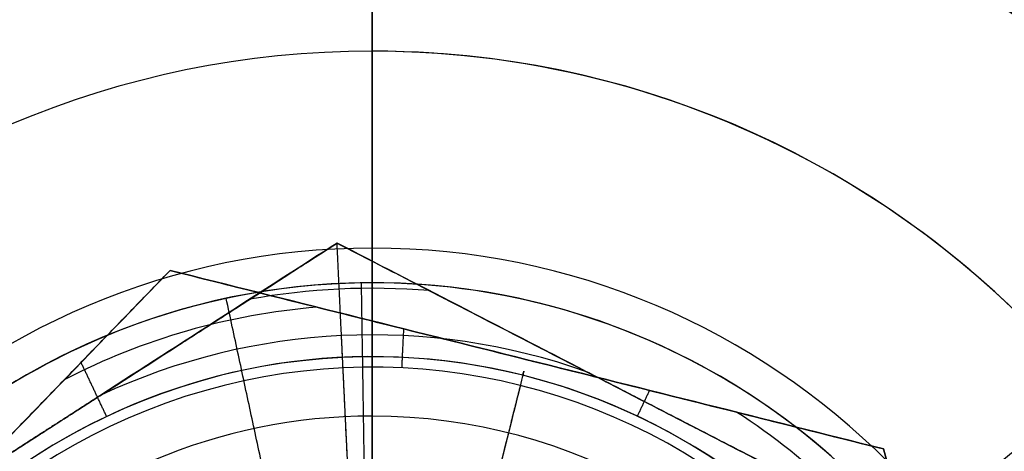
# Model space of a CAD drawing. Header units: millimetres. Extents: x -5.9 to 8.2, y -1.3 to -0.5.
# Tile 52 of 107: x 1.1689 to 1.2115, y -0.8355 to -0.8169. Entities that reach past the tile are written whole.
import ezdxf

# ---------------------------------------------------------------- set-up
doc = ezdxf.new("R2010")
doc.units = ezdxf.units.MM
doc.header["$MEASUREMENT"] = 0
for name, color, linetype, true_color in [('IGES level 1', 7, 'Continuous', 0xffffff), ('IGES level 24', 7, 'Continuous', 0xffffff), ('IGES level 3', 7, 'Continuous', 0xffffff), ('IGES level 31', 7, 'Continuous', 0xcbd2ef), ('IGES level 35', 7, 'Continuous', 0xcbd2ef), ('IGES level 47', 7, 'Continuous', 0xffffff), ('IGES level 5', 7, 'Continuous', 0xffffff), ('IGES level 7', 7, 'Continuous', 0xffffff)]:
    doc.layers.add(name, color=color, linetype=linetype, true_color=true_color)

msp = doc.modelspace()

# ---------------------------------------------------------------- linework, layer by layer
at = {"layer": 'IGES level 1'}
for centre, radius, start, end in [((1.184160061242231, -0.8582795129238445, -10.18994323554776), 0.05, 90, 270), ((1.184160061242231, -0.8582795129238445, -10.15972501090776), 0.05000000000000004, 90.00000002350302, 269.9999999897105), ((1.184160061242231, -0.8582795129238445, -10.18994323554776), 0.05, 90, 270), ((1.184160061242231, -0.8582795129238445, -10.18994323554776), 0.05, 270.0000000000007, 90.00000000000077), ((1.184160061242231, -0.8582795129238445, -10.15974166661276), 0.05000000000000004, 270, 90.00000002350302), ((1.184160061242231, -0.8582795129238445, -10.18994323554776), 0.05, 270.0000000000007, 90.00000000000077), ((1.18416006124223, -0.8582795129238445, -10.30494323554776), 0.04000000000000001, 90, 270), ((1.18416006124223, -0.8582795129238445, -10.34494323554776), 0.04000000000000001, 90, 270), ((1.184160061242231, -0.8582795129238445, -10.32494323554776), 0.04000000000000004, 90.00000001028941, 269.999999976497), ((1.18416006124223, -0.8582795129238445, -10.30494323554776), 0.04000000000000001, 90, 270), ((1.18416006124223, -0.8582795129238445, -10.34494323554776), 0.04000000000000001, 90, 270), ((1.184160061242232, -0.8582795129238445, -10.34494323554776), 0.04000000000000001, 269.999999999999, 89.99999999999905), ((1.184160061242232, -0.8582795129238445, -10.30494323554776), 0.04000000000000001, 270.000000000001, 90.00000000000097), ((1.184160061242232, -0.8582795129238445, -10.34494323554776), 0.04000000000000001, 270.000000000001, 90.00000000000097), ((1.184160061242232, -0.8582795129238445, -10.30494323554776), 0.04000000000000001, 269.999999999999, 89.99999999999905), ((1.184160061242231, -0.8582795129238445, -10.32494323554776), 0.04000000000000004, 269.999999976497, 90), ((1.184160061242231, -0.8582795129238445, -10.29893462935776), 0.03000000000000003, 90.00000001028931, 269.999999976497), ((1.184160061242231, -0.8582795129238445, -10.29893462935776), 0.03000000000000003, 269.999999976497, 90)]:
    msp.add_arc(centre, radius, start, end, dxfattribs=at)
for points in [[(1.184160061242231, -0.7332795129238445, -10.34494323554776), (1.184160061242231, -0.7757795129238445, -10.34494323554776), (1.184160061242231, -0.8182795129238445, -10.34494323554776)], [(1.184160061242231, -0.8082795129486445, -10.18994323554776), (1.184160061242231, -0.8232795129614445, -10.18994323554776), (1.184160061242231, -0.8382795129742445, -10.18994323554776)], [(1.184160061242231, -0.8182795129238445, -10.30494323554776), (1.184160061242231, -0.8182795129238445, -10.32494323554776), (1.184160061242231, -0.8182795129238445, -10.34494323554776)], [(1.184160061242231, -0.8382795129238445, -10.29292602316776), (1.184160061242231, -0.8282795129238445, -10.29893462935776), (1.184160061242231, -0.8182795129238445, -10.30494323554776)], [(1.184160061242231, -0.8182795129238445, -10.30494323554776), (1.184160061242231, -0.8282795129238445, -10.29893462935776), (1.184160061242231, -0.8382795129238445, -10.29292602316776)], [(1.184160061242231, -0.8182795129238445, -10.34494323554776), (1.184160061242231, -0.8182795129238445, -10.32494323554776), (1.184160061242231, -0.8182795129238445, -10.30494323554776)], [(1.19962027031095, -0.8455916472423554, -10.29292602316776), (1.207350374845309, -0.8392477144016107, -10.29893462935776), (1.215080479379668, -0.8329037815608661, -10.30494323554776)]]:
    msp.add_open_spline(points, degree=2, dxfattribs=at)
for points, knots in [([(1.184160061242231, -0.9082795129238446, -10.13629406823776), (1.170888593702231, -0.9082795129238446, -10.13629406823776), (1.157979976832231, -0.9028141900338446, -10.13474131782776), (1.139613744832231, -0.8844397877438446, -10.13144193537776), (1.134165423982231, -0.8714041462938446, -10.12994457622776), (1.134154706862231, -0.8451957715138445, -10.12994189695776), (1.139547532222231, -0.8321758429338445, -10.13143087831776), (1.158082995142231, -0.8136514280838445, -10.13475898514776), (1.171076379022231, -0.8082795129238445, -10.13629406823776), (1.184160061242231, -0.8082795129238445, -10.13629406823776)], [1, 1, 1, 1, 1.25, 1.25, 1.5, 1.5, 1.75, 1.75, 2, 2, 2, 2]), ([(1.184160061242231, -0.9082795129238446, -10.13629406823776), (1.170888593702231, -0.9082795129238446, -10.13629406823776), (1.157979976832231, -0.9028141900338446, -10.13474131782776), (1.139613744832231, -0.8844397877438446, -10.13144193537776), (1.134165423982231, -0.8714041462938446, -10.12994457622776), (1.134154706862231, -0.8451957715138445, -10.12994189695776), (1.139547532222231, -0.8321758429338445, -10.13143087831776), (1.158082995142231, -0.8136514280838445, -10.13475898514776), (1.171076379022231, -0.8082795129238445, -10.13629406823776), (1.184160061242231, -0.8082795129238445, -10.13629406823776)], [0, 0, 0, 0, 0.25, 0.25, 0.5, 0.5, 0.75, 0.75, 1, 1, 1, 1]), ([(1.184160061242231, -0.8082795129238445, -10.13629406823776), (1.197240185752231, -0.8082795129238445, -10.13629406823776), (1.210273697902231, -0.8136913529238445, -10.13475212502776), (1.228723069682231, -0.8321229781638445, -10.13144006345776), (1.234156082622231, -0.8450734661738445, -10.12994423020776), (1.234164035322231, -0.8714554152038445, -10.12994224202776), (1.228704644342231, -0.8844366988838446, -10.13144182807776), (1.210360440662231, -0.9027987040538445, -10.13473809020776), (1.197427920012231, -0.9082795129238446, -10.13629406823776), (1.184160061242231, -0.9082795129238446, -10.13629406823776)], [1, 1, 1, 1, 1.25, 1.25, 1.5, 1.5, 1.75, 1.75, 2, 2, 2, 2]), ([(1.184160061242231, -0.8082795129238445, -10.13629406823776), (1.197240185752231, -0.8082795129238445, -10.13629406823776), (1.210273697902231, -0.8136913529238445, -10.13475212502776), (1.228723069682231, -0.8321229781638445, -10.13144006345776), (1.234156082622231, -0.8450734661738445, -10.12994423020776), (1.234164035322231, -0.8714554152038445, -10.12994224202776), (1.228704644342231, -0.8844366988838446, -10.13144182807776), (1.210360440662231, -0.9027987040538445, -10.13473809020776), (1.197427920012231, -0.9082795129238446, -10.13629406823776), (1.184160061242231, -0.9082795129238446, -10.13629406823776)], [0, 0, 0, 0, 0.25, 0.25, 0.5, 0.5, 0.75, 0.75, 1, 1, 1, 1])]:
    msp.add_open_spline(points, degree=3, knots=knots, dxfattribs=at)
at = {"layer": 'IGES level 24', "extrusion": (1, 0, 0)}
for radius, end in [(0.4080000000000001, 359.9999999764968), (0.4000000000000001, 359.999999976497)]:
    msp.add_arc((-0.8582795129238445, -10.74479704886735, 1.184160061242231), radius, 180.0000000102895, end, dxfattribs=at)
at = {"layer": 'IGES level 24'}
for points in [[(1.184160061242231, -0.7446371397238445, -10.35294323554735), (1.184160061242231, -0.7917083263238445, -10.35294323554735), (1.184160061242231, -0.8387795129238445, -10.35294323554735)], [(1.184160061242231, -0.7457795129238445, -10.36094323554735), (1.184160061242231, -0.7922795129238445, -10.36094323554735), (1.184160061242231, -0.8387795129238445, -10.36094323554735)]]:
    msp.add_open_spline(points, degree=2, dxfattribs=at)
at = {"layer": 'IGES level 3'}
for points in [[(1.184160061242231, -0.7447795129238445, -10.36094323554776), (1.184160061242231, -0.7915295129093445, -10.36094323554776), (1.184160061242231, -0.8382795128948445, -10.36094323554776)], [(1.184160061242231, -0.7682795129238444, -10.37094323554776), (1.184160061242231, -0.8032795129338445, -10.37094323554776), (1.184160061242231, -0.8382795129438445, -10.37094323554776)]]:
    msp.add_open_spline(points, degree=2, dxfattribs=at)
at = {"layer": 'IGES level 31'}
for centre, radius, start, end in [((1.184160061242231, -0.8582795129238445, -10.16702831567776), 0.02904797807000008, 94.70969376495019, 117.2156186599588), ((1.184160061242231, -0.8582795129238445, -10.18885815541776), 0.02904797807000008, 94.70969378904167, 117.2154895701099), ((1.184160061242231, -0.8582795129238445, -10.16612487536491), 0.02681188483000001, 345.9626229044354, 165.9626229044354), ((1.184160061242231, -0.8582795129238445, -10.16612487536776), 0.02681188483, 345.9626229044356, 165.9626229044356), ((1.184160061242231, -0.8582795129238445, -10.18994323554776), 0.0263623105, 345.9626229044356, 165.9626229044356), ((1.184160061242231, -0.8582795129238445, -10.18994323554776), 0.0263623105, 345.9626229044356, 165.9626229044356), ((1.184160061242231, -0.8582795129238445, -10.16702831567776), 0.02904797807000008, 34.70975623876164, 57.21556956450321), ((1.184160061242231, -0.8582795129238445, -10.18885815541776), 0.02904797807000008, 34.70962714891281, 57.21556954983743)]:
    msp.add_arc(centre, radius, start, end, dxfattribs=at)
at = {"layer": 'IGES level 31', "extrusion": (0.9701377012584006, -0.2425548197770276, 0)}
msp.add_arc((-0.5454255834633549, -10.16294323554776, 1.356978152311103), 0.02699999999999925, 353.2326266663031, 90, dxfattribs=at)
at = {"layer": 'IGES level 31'}
for points, knots in [([(1.175425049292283, -0.8277417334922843, -10.16812505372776), (1.171766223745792, -0.8315256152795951, -10.16706175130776), (1.168098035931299, -0.835319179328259, -10.16640908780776), (1.160732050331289, -0.8429369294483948, -10.16640248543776), (1.157013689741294, -0.8467823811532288, -10.16705919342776), (1.153346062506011, -0.8505753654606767, -10.16812505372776)], [6.141592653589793, 6.141592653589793, 6.141592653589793, 6.141592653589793, 6.641592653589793, 6.641592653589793, 7.141592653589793, 7.141592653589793, 7.141592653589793, 7.141592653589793]), ([(1.153346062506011, -0.8505753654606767, -10.18776141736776), (1.157004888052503, -0.8467914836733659, -10.18882471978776), (1.16067307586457, -0.8429979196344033, -10.18947738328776), (1.168039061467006, -0.8353801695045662, -10.18948398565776), (1.171757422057, -0.8315347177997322, -10.18882727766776), (1.175425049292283, -0.8277417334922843, -10.18776141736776)], [7.283185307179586, 7.283185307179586, 7.283185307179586, 7.283185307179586, 7.783185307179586, 7.783185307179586, 8.283185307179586, 8.283185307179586, 8.283185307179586, 8.283185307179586]), ([(1.175425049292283, -0.8277417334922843, -10.16812505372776), (1.171766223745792, -0.8315256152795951, -10.16706175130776), (1.168098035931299, -0.835319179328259, -10.16640908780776), (1.160732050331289, -0.8429369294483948, -10.16640248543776), (1.157013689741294, -0.8467823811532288, -10.16705919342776), (1.153346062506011, -0.8505753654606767, -10.16812505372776)], [1, 1, 1, 1, 1.5, 1.5, 2, 2, 2, 2]), ([(1.153346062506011, -0.8505753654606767, -10.18776141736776), (1.157004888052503, -0.8467914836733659, -10.18882471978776), (1.16067307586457, -0.8429979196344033, -10.18947738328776), (1.168039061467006, -0.8353801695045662, -10.18948398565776), (1.171757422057, -0.8315347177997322, -10.18882727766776), (1.175425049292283, -0.8277417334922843, -10.18776141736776)], [3, 3, 3, 3, 3.5, 3.5, 4, 4, 4, 4]), ([(1.206239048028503, -0.8354458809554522, -10.16812505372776), (1.201150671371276, -0.8341736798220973, -10.16706549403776), (1.195980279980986, -0.8328809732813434, -10.16640629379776), (1.185696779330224, -0.8303098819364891, -10.16640525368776), (1.180516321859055, -0.829014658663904, -10.16706489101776), (1.175425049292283, -0.8277417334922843, -10.16812505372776)], [5.141592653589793, 5.141592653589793, 5.141592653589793, 5.141592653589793, 5.641592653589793, 5.641592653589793, 6.141592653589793, 6.141592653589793, 6.141592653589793, 6.141592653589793]), ([(1.175425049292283, -0.8277417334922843, -10.18776141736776), (1.180516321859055, -0.829014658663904, -10.18882158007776), (1.185696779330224, -0.8303098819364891, -10.18948121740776), (1.195980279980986, -0.8328809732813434, -10.18948017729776), (1.201150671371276, -0.8341736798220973, -10.18882097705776), (1.206239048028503, -0.8354458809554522, -10.18776141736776)], [8.283185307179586, 8.283185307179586, 8.283185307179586, 8.283185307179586, 8.783185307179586, 8.783185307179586, 9.283185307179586, 9.283185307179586, 9.283185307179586, 9.283185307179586]), ([(1.206239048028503, -0.8354458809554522, -10.16812505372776), (1.201150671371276, -0.8341736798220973, -10.16706549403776), (1.195980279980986, -0.8328809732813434, -10.16640629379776), (1.185696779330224, -0.8303098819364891, -10.16640525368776), (1.180516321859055, -0.829014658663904, -10.16706489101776), (1.175425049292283, -0.8277417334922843, -10.16812505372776)], [1, 1, 1, 1, 1.5, 1.5, 2, 2, 2, 2]), ([(1.175425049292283, -0.8277417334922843, -10.18776141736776), (1.180516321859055, -0.829014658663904, -10.18882158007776), (1.185696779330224, -0.8303098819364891, -10.18948121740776), (1.195980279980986, -0.8328809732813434, -10.18948017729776), (1.201150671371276, -0.8341736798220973, -10.18882097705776), (1.206239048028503, -0.8354458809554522, -10.18776141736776)], [3, 3, 3, 3, 3.5, 3.5, 4, 4, 4, 4]), ([(1.214974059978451, -0.8659836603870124, -10.16812505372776), (1.213526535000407, -0.8609230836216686, -10.16706175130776), (1.21207530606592, -0.8558495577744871, -10.16640908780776), (1.20916113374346, -0.8456615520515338, -10.16640248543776), (1.207690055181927, -0.84051863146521, -10.16705919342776), (1.206239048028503, -0.8354458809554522, -10.16812505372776)], [4.141592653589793, 4.141592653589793, 4.141592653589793, 4.141592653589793, 4.641592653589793, 4.641592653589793, 5.141592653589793, 5.141592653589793, 5.141592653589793, 5.141592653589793]), ([(1.206239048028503, -0.8354458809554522, -10.18776141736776), (1.207686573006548, -0.840506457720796, -10.18882471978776), (1.209137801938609, -0.8455799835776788, -10.18947738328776), (1.212051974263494, -0.8557679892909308, -10.18948398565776), (1.213523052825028, -0.8609109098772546, -10.18882727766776), (1.214974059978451, -0.8659836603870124, -10.18776141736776)], [9.283185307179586, 9.283185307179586, 9.283185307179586, 9.283185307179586, 9.783185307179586, 9.783185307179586, 10.28318530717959, 10.28318530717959, 10.28318530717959, 10.28318530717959]), ([(1.214974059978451, -0.8659836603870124, -10.16812505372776), (1.213526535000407, -0.8609230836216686, -10.16706175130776), (1.21207530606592, -0.8558495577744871, -10.16640908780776), (1.20916113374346, -0.8456615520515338, -10.16640248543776), (1.207690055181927, -0.84051863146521, -10.16705919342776), (1.206239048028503, -0.8354458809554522, -10.16812505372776)], [1, 1, 1, 1, 1.5, 1.5, 2, 2, 2, 2]), ([(1.206239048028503, -0.8354458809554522, -10.18776141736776), (1.207686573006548, -0.840506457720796, -10.18882471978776), (1.209137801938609, -0.8455799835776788, -10.18947738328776), (1.212051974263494, -0.8557679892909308, -10.18948398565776), (1.213523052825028, -0.8609109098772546, -10.18882727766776), (1.214974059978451, -0.8659836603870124, -10.18776141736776)], [3, 3, 3, 3, 3.5, 3.5, 4, 4, 4, 4])]:
    msp.add_open_spline(points, degree=3, knots=knots, dxfattribs=at)
for points in [[(1.153346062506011, -0.8505753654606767, -10.17794323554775), (1.164385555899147, -0.8391585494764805, -10.17794323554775), (1.175425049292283, -0.8277417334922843, -10.17794323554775)], [(1.175425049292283, -0.8277417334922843, -10.18776141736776), (1.175425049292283, -0.8277417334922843, -10.17794323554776), (1.175425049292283, -0.8277417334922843, -10.16812505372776)], [(1.175425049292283, -0.8277417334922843, -10.16812505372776), (1.175425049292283, -0.8277417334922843, -10.17794323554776), (1.175425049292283, -0.8277417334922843, -10.18776141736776)], [(1.175425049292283, -0.8277417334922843, -10.17794323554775), (1.190832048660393, -0.8315938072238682, -10.17794323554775), (1.206239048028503, -0.8354458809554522, -10.17794323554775)], [(1.185442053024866, -0.8319483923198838, -10.18994323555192), (1.185482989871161, -0.831107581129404, -10.18960312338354), (1.185523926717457, -0.8302667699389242, -10.18926301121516)], [(1.172685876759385, -0.8340468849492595, -10.16612487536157), (1.172134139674, -0.8328816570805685, -10.16664576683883), (1.171582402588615, -0.8317164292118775, -10.16716665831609)], [(1.190832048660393, -0.8315938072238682, -10.18948069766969), (1.190832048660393, -0.8315938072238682, -10.17794323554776), (1.190832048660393, -0.8315938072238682, -10.16640577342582)], [(1.190554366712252, -0.8327044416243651, -10.18994323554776), (1.189176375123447, -0.8382159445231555, -10.18994323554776), (1.187798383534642, -0.8437274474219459, -10.18994323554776)], [(1.195612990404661, -0.8340368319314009, -10.16612487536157), (1.195876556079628, -0.8334789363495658, -10.16637416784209), (1.196140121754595, -0.8329210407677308, -10.1666234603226)], [(1.206239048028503, -0.8354458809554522, -10.16812505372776), (1.206239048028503, -0.8354458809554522, -10.17794323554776), (1.206239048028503, -0.8354458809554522, -10.18776141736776)], [(1.206239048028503, -0.8354458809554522, -10.17794323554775), (1.210606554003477, -0.8507147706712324, -10.17794323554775), (1.214974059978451, -0.8659836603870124, -10.17794323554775)], [(1.206239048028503, -0.8354458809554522, -10.18776141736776), (1.206239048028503, -0.8354458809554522, -10.17794323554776), (1.206239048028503, -0.8354458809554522, -10.16812505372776)]]:
    msp.add_open_spline(points, degree=2, dxfattribs=at)
at = {"layer": 'IGES level 35'}
for centre, radius, start, end in [((1.184160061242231, -0.8582795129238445, -10.33895523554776), 0.02976626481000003, 85.24921362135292, 100.243883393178), ((1.184160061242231, -0.8582795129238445, -10.35893123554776), 0.02976626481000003, 85.2492037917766, 100.2438735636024), ((1.184160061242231, -0.8582795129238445, -10.33694323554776), 0.02775426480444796, 70.50808552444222, 114.9850016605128), ((1.184160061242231, -0.8582795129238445, -10.36094323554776), 0.02775426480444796, 70.50808552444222, 114.9850016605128), ((1.184160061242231, -0.8582795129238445, -10.36094323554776), 0.02775426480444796, 70.50808552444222, 114.9850016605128), ((1.18416006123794, -0.8582795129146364, -10.33694323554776), 0.02775426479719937, 70.50808550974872, 114.9850016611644)]:
    msp.add_arc(centre, radius, start, end, dxfattribs=at)
for points, degree in [([(1.155930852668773, -0.8437383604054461, -10.34894323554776), (1.169284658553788, -0.8351500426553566, -10.34894323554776), (1.182638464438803, -0.8265617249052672, -10.34894323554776)], 2), ([(1.172437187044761, -0.8331225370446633, -10.36094323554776), (1.176011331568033, -0.8308238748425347, -10.36036933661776), (1.179440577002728, -0.8286184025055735, -10.35884431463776), (1.182638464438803, -0.8265617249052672, -10.35694323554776)], 3), ([(1.182638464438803, -0.8265617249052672, -10.34094323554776), (1.179423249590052, -0.8286295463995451, -10.33903185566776), (1.175984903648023, -0.8308408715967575, -10.33751289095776), (1.172437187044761, -0.8331225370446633, -10.33694323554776)], 3), ([(1.172437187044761, -0.8331225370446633, -10.36094323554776), (1.176011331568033, -0.8308238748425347, -10.36036933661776), (1.179440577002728, -0.8286184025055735, -10.35884431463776), (1.182638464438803, -0.8265617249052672, -10.35694323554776)], 3), ([(1.182638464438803, -0.8265617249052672, -10.34094323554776), (1.179423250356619, -0.828629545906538, -10.33903185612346), (1.175984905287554, -0.8308408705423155, -10.33751289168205), (1.172437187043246, -0.8331225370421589, -10.33694323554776)], 3), ([(1.193420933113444, -0.832115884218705, -10.33694323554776), (1.189643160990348, -0.8301699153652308, -10.33751713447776), (1.186018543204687, -0.8283028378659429, -10.33904215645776), (1.182638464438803, -0.8265617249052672, -10.34094323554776)], 3), ([(1.182638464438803, -0.8265617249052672, -10.34094323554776), (1.182638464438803, -0.8265617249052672, -10.34894323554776), (1.182638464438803, -0.8265617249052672, -10.35694323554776)], 2), ([(1.182638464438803, -0.8265617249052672, -10.35694323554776), (1.186036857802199, -0.8283122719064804, -10.35885461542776), (1.189671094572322, -0.8301843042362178, -10.36037358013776), (1.193420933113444, -0.832115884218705, -10.36094323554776)], 3), ([(1.182638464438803, -0.8265617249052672, -10.34894323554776), (1.196753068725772, -0.8338323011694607, -10.34894323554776), (1.210867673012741, -0.8411028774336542, -10.34894323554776)], 2), ([(1.182638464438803, -0.8265617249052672, -10.35694323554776), (1.182638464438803, -0.8265617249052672, -10.34894323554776), (1.182638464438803, -0.8265617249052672, -10.34094323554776)], 2), ([(1.182638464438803, -0.8265617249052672, -10.35694323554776), (1.186036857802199, -0.8283122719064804, -10.35885461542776), (1.189671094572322, -0.8301843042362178, -10.36037358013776), (1.193420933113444, -0.832115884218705, -10.36094323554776)], 3), ([(1.182830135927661, -0.830557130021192, -10.36094323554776), (1.18273430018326, -0.8285594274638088, -10.35894323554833), (1.182638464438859, -0.8265617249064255, -10.35694323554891)], 2), ([(1.193420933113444, -0.832115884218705, -10.33694323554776), (1.189643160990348, -0.8301699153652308, -10.33751713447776), (1.186018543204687, -0.8283028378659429, -10.33904215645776), (1.182638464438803, -0.8265617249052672, -10.34094323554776)], 3), ([(1.182830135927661, -0.8305571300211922, -10.33694323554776), (1.18273430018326, -0.8285594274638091, -10.33894323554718), (1.182638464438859, -0.8265617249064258, -10.34094323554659)], 2), ([(1.183441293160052, -0.8432967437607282, -10.33694323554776), (1.183135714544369, -0.8369269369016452, -10.33694323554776), (1.182830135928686, -0.8305571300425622, -10.33694323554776)], 2), ([(1.183585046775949, -0.8462932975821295, -10.36094323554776), (1.183207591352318, -0.8384252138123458, -10.36094323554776), (1.182830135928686, -0.8305571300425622, -10.36094323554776)], 2), ([(1.2000852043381, -0.8355487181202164, -10.33694323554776), (1.196753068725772, -0.8338323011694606, -10.33694323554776), (1.193420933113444, -0.832115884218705, -10.33694323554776)], 2), ([(1.193420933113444, -0.832115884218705, -10.36094323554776), (1.196753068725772, -0.8338323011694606, -10.36094323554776), (1.2000852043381, -0.8355487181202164, -10.36094323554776)], 2), ([(1.2000852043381, -0.8355487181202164, -10.33694323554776), (1.196753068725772, -0.8338323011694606, -10.33694323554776), (1.193420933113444, -0.832115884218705, -10.33694323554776)], 2), ([(1.2000852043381, -0.8355487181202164, -10.36094323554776), (1.196753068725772, -0.8338323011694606, -10.36094323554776), (1.193420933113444, -0.832115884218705, -10.36094323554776)], 2), ([(1.172437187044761, -0.8331225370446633, -10.33694323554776), (1.169284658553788, -0.8351500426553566, -10.33694323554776), (1.166132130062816, -0.8371775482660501, -10.33694323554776)], 2), ([(1.166132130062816, -0.8371775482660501, -10.36094323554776), (1.169284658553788, -0.8351500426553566, -10.36094323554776), (1.172437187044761, -0.8331225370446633, -10.36094323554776)], 2), ([(1.172437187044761, -0.8331225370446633, -10.33694323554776), (1.169284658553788, -0.8351500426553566, -10.33694323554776), (1.166132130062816, -0.8371775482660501, -10.33694323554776)], 2), ([(1.172437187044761, -0.8331225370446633, -10.36094323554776), (1.169284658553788, -0.8351500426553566, -10.36094323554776), (1.166132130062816, -0.8371775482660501, -10.36094323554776)], 2), ([(1.196753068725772, -0.8338323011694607, -10.36094323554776), (1.196753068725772, -0.8338323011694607, -10.34894323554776), (1.196753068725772, -0.8338323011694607, -10.33694323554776)], 2), ([(1.169284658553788, -0.8351500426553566, -10.36094323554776), (1.169284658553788, -0.8351500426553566, -10.34894323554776), (1.169284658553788, -0.8351500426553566, -10.33694323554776)], 2), ([(1.2000852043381, -0.8355487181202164, -10.36094323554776), (1.203862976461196, -0.8374946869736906, -10.36036933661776), (1.207487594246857, -0.8393617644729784, -10.35884431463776), (1.210867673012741, -0.8411028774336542, -10.35694323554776)], 3), ([(1.210867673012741, -0.8411028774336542, -10.34094323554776), (1.207469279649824, -0.8393523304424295, -10.33903185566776), (1.203835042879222, -0.8374802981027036, -10.33751289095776), (1.2000852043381, -0.8355487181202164, -10.33694323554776)], 3), ([(1.2000852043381, -0.8355487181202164, -10.36094323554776), (1.203862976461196, -0.8374946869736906, -10.36036933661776), (1.207487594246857, -0.8393617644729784, -10.35884431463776), (1.210867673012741, -0.8411028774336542, -10.35694323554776)], 3), ([(1.210867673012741, -0.8411028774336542, -10.34094323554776), (1.207469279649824, -0.8393523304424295, -10.33903185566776), (1.203835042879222, -0.8374802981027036, -10.33751289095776), (1.2000852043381, -0.8355487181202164, -10.33694323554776)], 3)]:
    msp.add_open_spline(points, degree=degree, dxfattribs=at)
at = {"layer": 'IGES level 47', "extrusion": (1, 0, 0)}
for radius, start, end in [(1.42409765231, 266.1203201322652, 273.8796798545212), (1.41409765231, 266.528960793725, 273.4710392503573)]:
    msp.add_arc((-0.8582795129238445, -9.026845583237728, 1.184160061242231), radius, start, end, dxfattribs=at)
at = {"layer": 'IGES level 5'}
for centre, radius, start, end in [((1.184160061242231, -0.8582795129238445, -10.40094323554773), 0.0315, 90, 270), ((1.184160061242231, -0.8582795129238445, -10.40094323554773), 0.0315, 90, 270), ((1.184160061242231, -0.8582795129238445, -10.40094323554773), 0.0315, 270.0000000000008, 90.00000000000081), ((1.184160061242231, -0.8582795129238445, -10.40094323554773), 0.0315, 270.0000000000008, 90.00000000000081), ((1.184160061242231, -0.8582795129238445, -10.39369323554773), 0.02424999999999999, 90.00000001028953, 269.9999999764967), ((1.184160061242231, -0.8582795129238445, -10.39369323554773), 0.02424999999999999, 269.9999999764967, 90)]:
    msp.add_arc(centre, radius, start, end, dxfattribs=at)
for points in [[(1.184160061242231, -0.8267795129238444, -10.40094323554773), (1.184160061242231, -0.8050295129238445, -10.40094323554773), (1.184160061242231, -0.7832795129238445, -10.40094323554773)], [(1.184160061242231, -0.8412795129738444, -10.37094323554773), (1.184160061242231, -0.8122795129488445, -10.37094323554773), (1.184160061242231, -0.7832795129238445, -10.37094323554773)], [(1.184160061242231, -0.8412795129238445, -10.38644323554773), (1.184160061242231, -0.8340295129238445, -10.39369323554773), (1.184160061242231, -0.8267795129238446, -10.40094323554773)], [(1.184160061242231, -0.8267795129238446, -10.40094323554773), (1.184160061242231, -0.8340295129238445, -10.39369323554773), (1.184160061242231, -0.8412795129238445, -10.38644323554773)]]:
    msp.add_open_spline(points, degree=2, dxfattribs=at)
at = {"layer": 'IGES level 7'}
for centre, radius, start, end in [((1.18416006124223, -0.8582795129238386, -10.39894323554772), 0.03, 12.13963909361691, 192.1396390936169), ((1.184160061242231, -0.8582795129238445, -10.40094323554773), 0.03, 12.13963909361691, 192.1396390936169), ((1.18416006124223, -0.8582795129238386, -10.39894323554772), 0.03000000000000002, 12.13963909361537, 192.1396390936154), ((1.184160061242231, -0.8582795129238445, -10.39994323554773), 0.03000000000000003, 12.13963909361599, 192.1396391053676), ((1.184160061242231, -0.8582795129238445, -10.40094323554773), 0.03000000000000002, 12.13963909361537, 192.1396390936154)]:
    msp.add_arc(centre, radius, start, end, dxfattribs=at)
for points in [[(1.183927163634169, -0.8432813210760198, -10.38394323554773), (1.183810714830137, -0.8357822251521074, -10.39144323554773), (1.183694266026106, -0.8282831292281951, -10.39894323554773)], [(1.182057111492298, -0.8485031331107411, -10.40094323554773), (1.179954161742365, -0.8387267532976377, -10.40094323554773), (1.177851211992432, -0.8289503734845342, -10.40094323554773)], [(1.172250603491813, -0.8307447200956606, -10.40094323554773), (1.172250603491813, -0.8307447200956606, -10.39994323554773), (1.172250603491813, -0.8307447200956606, -10.39894323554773)], [(1.197889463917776, -0.8316054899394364, -10.40094323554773), (1.197889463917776, -0.8316054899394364, -10.39994323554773), (1.197889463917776, -0.8316054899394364, -10.39894323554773)]]:
    msp.add_open_spline(points, degree=2, dxfattribs=at)

doc.saveas('drawing.dxf')
